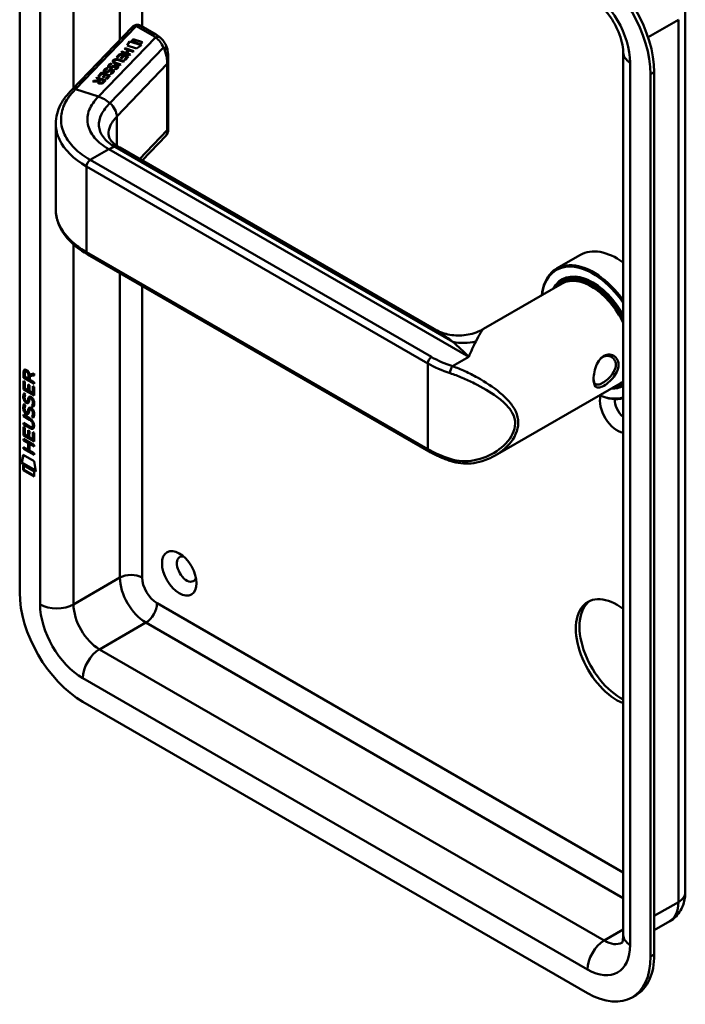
# Model space of a CAD drawing. Header units: millimetres. Extents: x 20 to 833, y 20 to 574.
# Tile 1 of 5: x 179 to 229, y 60 to 135. Entities that reach past the tile are written whole.
import ezdxf

# ---------------------------------------------------------------- set-up
doc = ezdxf.new("R2010")
doc.units = ezdxf.units.MM
doc.header["$LTSCALE"] = 2
doc.layers.add('Sichtbare Kanten(DIN)', color=7, linetype='Continuous', lineweight=50)
doc.layers.add('Sichtbare tangentiale Kanten(DIN)', color=7, linetype='Continuous', lineweight=50)

msp = doc.modelspace()

# ---------------------------------------------------------------- linework, layer by layer
at = {"layer": 'Sichtbare Kanten(DIN)'}
for p, q in [((178.734, 159.083), (178.734, 91.804)), ((229.466, 136.221), (229.466, 68.942)), ((182.696, 130.127), (187.307, 134.929)), ((189.118, 134.348), (187.97, 135.01)), ((186.932, 133.511), (187.103, 133.832)), ((186.935, 133.51), (187.103, 133.826)), ((187.103, 133.832), (188.016, 133.54)), ((187.103, 133.832), (187.103, 133.826)), ((187.103, 133.826), (188.009, 133.536)), ((187.246, 133.837), (187.394, 133.99)), ((187.945, 133.613), (187.246, 133.837)), ((187.251, 133.835), (187.394, 133.984)), ((187.394, 133.99), (188.093, 133.767)), ((187.394, 133.99), (187.394, 133.984)), ((187.394, 133.984), (188.088, 133.762)), ((188.093, 133.767), (187.945, 133.613)), ((186.1, 132.621), (186.362, 132.893)), ((186.105, 132.619), (186.362, 132.887)), ((186.362, 132.893), (187.028, 132.68)), ((186.362, 132.893), (186.362, 132.887)), ((186.362, 132.887), (187.023, 132.675)), ((186.464, 133), (186.513, 133.051)), ((187.131, 132.787), (186.464, 133)), ((186.469, 132.998), (186.513, 133.044)), ((186.513, 133.051), (186.807, 132.957)), ((186.513, 133.051), (186.513, 133.044)), ((186.513, 133.044), (186.807, 132.95)), ((186.715, 133.26), (186.763, 133.311)), ((187.008, 133.166), (186.715, 133.26)), ((186.719, 133.259), (186.763, 133.305)), ((186.763, 133.311), (187.43, 133.098)), ((186.763, 133.311), (186.763, 133.305)), ((186.763, 133.305), (187.425, 133.093)), ((186.807, 132.957), (187.008, 133.166)), ((186.807, 132.95), (187.008, 133.16)), ((186.807, 132.957), (186.807, 132.95)), ((187.091, 133.14), (186.89, 132.93)), ((186.89, 132.93), (187.18, 132.837)), ((186.89, 132.93), (186.89, 132.924)), ((186.89, 132.924), (187.175, 132.832)), ((187.633, 133.287), (186.932, 133.511)), ((187.008, 133.166), (187.008, 133.16)), ((187.381, 133.047), (187.091, 133.14)), ((187.43, 133.098), (187.381, 133.047)), ((188.016, 133.54), (187.633, 133.287)), ((224.734, 132.955), (224.734, 65.676)), ((185.703, 132.145), (185.703, 132.139)), ((185.918, 132.303), (185.918, 132.297)), ((185.952, 132.368), (185.95, 132.367)), ((186.396, 132.022), (186.013, 132.145)), ((186.056, 132.197), (186.445, 132.072)), ((186.056, 132.191), (186.44, 132.067)), ((186.181, 132.595), (186.1, 132.621)), ((186.394, 132.816), (186.181, 132.595)), ((186.647, 132.282), (186.257, 132.407)), ((186.311, 132.456), (186.695, 132.333)), ((186.311, 132.449), (186.69, 132.328)), ((186.608, 132.748), (186.394, 132.816)), ((186.421, 132.553), (186.608, 132.748)), ((186.502, 132.527), (186.421, 132.553)), ((186.426, 132.551), (186.608, 132.741)), ((186.69, 132.722), (186.502, 132.527)), ((186.608, 132.748), (186.608, 132.741)), ((186.695, 132.333), (186.647, 132.282)), ((186.688, 132.436), (186.898, 132.655)), ((186.769, 132.41), (186.688, 132.436)), ((186.898, 132.655), (186.69, 132.722)), ((186.693, 132.434), (186.898, 132.648)), ((187.028, 132.68), (186.769, 132.41)), ((186.898, 132.655), (186.898, 132.648)), ((187.18, 132.837), (187.131, 132.787)), ((190.062, 127.092), (190.062, 132.563)), ((184.712, 131.175), (184.973, 131.447)), ((184.716, 131.173), (184.973, 131.441)), ((184.973, 131.447), (185.64, 131.234)), ((184.973, 131.447), (184.973, 131.441)), ((184.973, 131.441), (185.635, 131.229)), ((185.234, 131.594), (185.234, 131.587)), ((185.289, 131.536), (185.292, 131.535)), ((185.289, 131.536), (185.289, 131.529)), ((185.289, 131.529), (185.292, 131.528)), ((185.37, 131.53), (185.37, 131.524)), ((185.374, 131.802), (185.374, 131.796)), ((185.468, 131.574), (185.468, 131.567)), ((185.505, 131.597), (185.505, 131.59)), ((185.563, 131.937), (185.563, 131.93)), ((185.618, 131.878), (185.621, 131.878)), ((185.618, 131.878), (185.618, 131.872)), ((185.618, 131.872), (185.621, 131.871)), ((185.7, 131.351), (185.634, 131.39)), ((185.679, 131.609), (185.674, 131.608)), ((185.699, 131.873), (185.699, 131.867)), ((185.798, 131.917), (185.798, 131.91)), ((185.826, 131.545), (185.826, 131.548)), ((185.826, 131.538), (185.826, 131.541)), ((185.827, 131.555), (185.827, 131.549)), ((185.835, 131.94), (185.835, 131.933)), ((186.029, 131.694), (185.963, 131.733)), ((186.008, 131.952), (186.003, 131.951)), ((186.155, 131.888), (186.156, 131.891)), ((186.155, 131.881), (186.156, 131.884)), ((186.156, 131.898), (186.156, 131.892)), ((186.445, 132.072), (186.396, 132.022)), ((227.1, 64.206), (227.1, 131.485)), ((184.307, 130.753), (184.363, 130.812)), ((184.688, 130.771), (184.307, 130.753)), ((184.314, 130.754), (184.363, 130.805)), ((184.363, 130.812), (184.727, 130.828)), ((184.363, 130.805), (184.727, 130.822)), ((184.363, 130.812), (184.363, 130.805)), ((184.571, 131.028), (184.62, 131.08)), ((184.837, 130.943), (184.571, 131.028)), ((184.576, 131.027), (184.62, 131.073)), ((184.62, 131.08), (185.287, 130.866)), ((184.62, 131.08), (184.62, 131.073)), ((184.62, 131.073), (185.282, 130.861)), ((184.688, 130.771), (184.688, 130.764)), ((184.793, 131.149), (184.712, 131.175)), ((184.727, 130.828), (184.837, 130.943)), ((184.727, 130.822), (184.837, 130.936)), ((184.727, 130.828), (184.727, 130.822)), ((184.774, 130.741), (184.774, 130.734)), ((185.006, 131.37), (184.793, 131.149)), ((184.919, 130.917), (184.804, 130.797)), ((184.837, 130.943), (184.837, 130.936)), ((185.156, 130.841), (184.919, 130.917)), ((185.22, 131.302), (185.006, 131.37)), ((185.033, 131.107), (185.22, 131.302)), ((185.114, 131.081), (185.033, 131.107)), ((185.038, 131.106), (185.22, 131.295)), ((185.041, 130.721), (185.156, 130.841)), ((185.041, 130.715), (185.156, 130.834)), ((185.301, 131.276), (185.114, 131.081)), ((185.287, 130.866), (185.117, 130.689)), ((185.156, 130.841), (185.156, 130.834)), ((185.22, 131.302), (185.22, 131.295)), ((185.3, 130.99), (185.51, 131.209)), ((185.381, 130.964), (185.3, 130.99)), ((185.51, 131.209), (185.301, 131.276)), ((185.304, 130.988), (185.51, 131.203)), ((185.64, 131.234), (185.381, 130.964)), ((185.51, 131.209), (185.51, 131.203)), ((226.817, 64.043), (226.817, 131.322)), ((181.482, 121.031), (181.482, 127.503)), ((189.894, 126.664), (188.058, 124.751)), ((210.296, 111.912), (186.363, 125.73)), ((209.929, 102.562), (183.908, 117.585)), ((221.471, 117.556), (219.661, 116.511)), ((220.218, 115.677), (220.048, 115.579)), ((220.091, 115.373), (214.086, 111.906)), ((179.02, 108.179), (179.021, 108.608)), ((179.063, 108.204), (179.02, 108.179)), ((179.829, 107.712), (179.02, 108.179)), ((179.063, 108.632), (179.021, 108.608)), ((179.063, 108.204), (179.063, 108.632)), ((179.829, 107.761), (179.063, 108.204)), ((179.119, 108.537), (179.119, 108.247)), ((179.119, 108.247), (179.407, 108.08)), ((179.207, 108.687), (179.164, 108.662)), ((179.407, 108.08), (179.407, 108.37)), ((179.449, 108.105), (179.449, 108.395)), ((179.491, 108.44), (179.829, 108.503)), ((179.829, 108.361), (179.506, 108.301)), ((179.548, 108.325), (179.506, 108.301)), ((179.506, 108.301), (179.506, 108.023)), ((179.829, 108.377), (179.548, 108.325)), ((179.829, 108.503), (179.829, 108.361)), ((179.019, 107.288), (179.02, 107.942)), ((179.02, 107.942), (179.118, 107.885)), ((179.062, 107.313), (179.062, 107.918)), ((179.118, 107.885), (179.118, 107.354)), ((179.371, 107.68), (179.47, 107.623)), ((179.371, 107.208), (179.371, 107.68)), ((179.449, 108.105), (179.407, 108.08)), ((179.414, 107.232), (179.414, 107.656)), ((179.47, 107.623), (179.47, 107.151)), ((179.506, 108.023), (179.829, 107.836)), ((179.729, 107.001), (179.73, 107.538)), ((179.73, 107.538), (179.828, 107.481)), ((179.772, 107.025), (179.772, 107.514)), ((179.828, 107.481), (179.828, 106.82)), ((179.829, 107.836), (179.829, 107.712)), ((224.491, 107.752), (214.966, 102.253)), ((224.734, 107.662), (224.648, 107.612)), ((179.062, 107.313), (179.019, 107.288)), ((179.828, 106.82), (179.019, 107.288)), ((179.828, 106.87), (179.062, 107.313)), ((179.068, 107.007), (179.164, 106.919)), ((179.118, 107.354), (179.371, 107.208)), ((179.414, 107.232), (179.371, 107.208)), ((179.47, 107.151), (179.729, 107.001)), ((179.582, 106.63), (179.54, 106.605)), ((179.656, 106.618), (179.613, 106.593)), ((179.656, 106.618), (179.653, 106.62)), ((179.772, 107.025), (179.729, 107.001)), ((179.067, 106.176), (179.163, 106.088)), ((179.124, 106.54), (179.126, 106.533)), ((179.348, 106.411), (179.306, 106.386)), ((179.351, 106.413), (179.308, 106.388)), ((179.317, 106.397), (179.32, 106.4)), ((179.359, 106.421), (179.362, 106.425)), ((179.613, 106.593), (179.61, 106.595)), ((179.71, 106.07), (179.668, 106.045)), ((179.018, 105.378), (179.484, 105.109)), ((179.018, 105.255), (179.018, 105.378)), ((179.06, 105.279), (179.018, 105.255)), ((179.49, 104.982), (179.018, 105.255)), ((179.06, 105.279), (179.06, 105.354)), ((179.533, 105.006), (179.06, 105.279)), ((179.123, 105.709), (179.125, 105.702)), ((179.347, 105.58), (179.305, 105.555)), ((179.35, 105.581), (179.308, 105.557)), ((179.316, 105.565), (179.319, 105.569)), ((179.359, 105.59), (179.362, 105.594)), ((179.582, 105.798), (179.539, 105.774)), ((179.613, 105.762), (179.61, 105.764)), ((179.655, 105.786), (179.613, 105.762)), ((179.655, 105.786), (179.652, 105.788)), ((179.71, 105.238), (179.667, 105.214)), ((179.017, 103.783), (179.017, 104.437)), ((179.017, 104.437), (179.116, 104.38)), ((179.018, 104.746), (179.49, 104.473)), ((179.018, 104.623), (179.018, 104.746)), ((179.06, 104.648), (179.018, 104.623)), ((179.483, 104.354), (179.018, 104.623)), ((179.059, 103.807), (179.06, 104.412)), ((179.06, 104.648), (179.06, 104.722)), ((179.526, 104.379), (179.06, 104.648)), ((179.116, 104.38), (179.116, 103.849)), ((179.727, 104.457), (179.684, 104.433)), ((179.739, 104.582), (179.739, 104.585)), ((179.782, 104.606), (179.782, 104.609)), ((179.059, 103.807), (179.017, 103.783)), ((179.826, 103.315), (179.017, 103.783)), ((179.826, 103.364), (179.059, 103.807)), ((179.116, 103.849), (179.369, 103.702)), ((179.369, 103.702), (179.369, 104.175)), ((179.369, 104.175), (179.468, 104.118)), ((179.411, 103.727), (179.369, 103.702)), ((179.411, 103.727), (179.411, 104.15)), ((179.468, 104.118), (179.467, 103.645)), ((179.467, 103.645), (179.727, 103.495)), ((179.727, 103.495), (179.727, 104.033)), ((179.727, 104.033), (179.826, 103.976)), ((179.769, 103.52), (179.77, 104.008)), ((179.826, 103.976), (179.826, 103.315)), ((179.016, 103.401), (179.016, 103.524)), ((179.016, 103.524), (179.825, 103.056)), ((179.059, 103.425), (179.016, 103.401)), ((179.368, 103.197), (179.016, 103.401)), ((179.016, 102.769), (179.016, 102.892)), ((179.016, 102.892), (179.368, 102.689)), ((179.058, 102.794), (179.058, 102.868)), ((179.059, 103.425), (179.059, 103.499)), ((179.41, 103.222), (179.059, 103.425)), ((179.41, 103.222), (179.368, 103.197)), ((179.368, 102.689), (179.368, 103.197)), ((179.41, 102.713), (179.41, 103.222)), ((179.469, 103.139), (179.468, 102.631)), ((179.511, 103.164), (179.469, 103.139)), ((179.825, 102.933), (179.469, 103.139)), ((179.825, 102.982), (179.511, 103.164)), ((179.769, 103.52), (179.727, 103.495)), ((179.825, 103.056), (179.825, 102.933)), ((178.866, 101.687), (178.996, 102.309)), ((178.908, 101.712), (179.029, 102.29)), ((178.996, 102.309), (179.846, 101.817)), ((179.058, 102.794), (179.016, 102.769)), ((179.824, 102.301), (179.016, 102.769)), ((179.825, 102.35), (179.058, 102.794)), ((179.41, 102.713), (179.368, 102.689)), ((179.468, 102.631), (179.825, 102.425)), ((179.825, 102.425), (179.824, 102.301)), ((178.908, 101.712), (178.866, 101.687)), ((179.973, 101.047), (178.866, 101.687)), ((179.964, 101.101), (178.908, 101.712)), ((178.995, 101.146), (178.996, 101.519)), ((178.996, 101.519), (179.843, 101.029)), ((179.038, 101.171), (179.038, 101.495)), ((179.846, 101.817), (179.973, 101.047)), ((179.038, 101.171), (178.995, 101.146)), ((179.843, 100.656), (178.995, 101.146)), ((179.843, 100.705), (179.038, 101.171)), ((179.843, 101.029), (179.843, 100.656)), ((183.542, 83.475), (222.009, 61.267)), ((228.276, 66.742), (227.1, 66.063)), ((225.409, 60.93), (225.691, 61.093))]:
    msp.add_line(p, q, dxfattribs=at)
for centre, major_axis, ratio, start_param, end_param in [((222.009, 134.098), (-3.4, 5.889), 0.57735, 3.926991, 5.497787), ((222.291, 134.261), (-3.4, 5.889), 0.57735, 3.926991, 5.497787), ((187.77, 134.433), (-0.076, -0.62), 0.711531, 2.84759, 2.850395), ((187.508, 132.489), (-1.686, -0.2), 0.222773, 6.018982, 6.737446), ((187.508, 132.483), (-1.686, -0.2), 0.222773, 6.018982, 6.248126), ((186.597, 131.541), (-0.7, 0.879), 0.508563, 5.632274, 6.350614), ((186.597, 131.534), (-0.7, 0.879), 0.508563, 5.632274, 6.350614), ((188.859, 127.95), (-2.871, 4.449), 0.191984, 6.053706, 6.328639), ((185.661, 131.714), (0.425, 0.134), 0.323145, 3.032844, 3.554231), ((185.661, 131.707), (0.425, 0.134), 0.323145, 3.032844, 3.554231), ((185.989, 132.056), (-0.424, -0.134), 0.323385, 6.174461, 6.696153), ((185.989, 132.05), (-0.424, -0.134), 0.323385, 6.174461, 6.696153), ((185.689, 131.601), (0.0415, 0.0104), 0.237853, 1.45827, 1.766348), ((185.55, 131.494), (0.276, 0.072), 0.366407, 6.119353, 6.579647), ((185.129, 131.22), (0.695, 0.349), 0.189659, 6.06821, 6.129169), ((185.129, 131.214), (0.695, 0.349), 0.189659, 6.06821, 6.129169), ((185.55, 131.487), (0.276, 0.072), 0.366407, 6.119353, 6.188348), ((186.019, 131.944), (-0.0415, -0.0104), 0.237853, 4.599863, 4.907941), ((185.876, 131.836), (-0.279, -0.072), 0.364474, 2.978881, 3.436713), ((185.406, 131.536), (-0.747, -0.376), 0.181536, 2.935109, 2.99425), ((185.406, 131.53), (-0.747, -0.376), 0.181536, 2.935109, 2.99425), ((185.876, 131.829), (-0.279, -0.072), 0.364474, 2.978881, 3.047498), ((185.202, 130.82), (-0.518, -0.093), 0.376472, 6.070506, 6.901313), ((185.202, 130.814), (-0.518, -0.093), 0.376472, 6.070506, 6.199543), ((184.866, 130.913), (-0.151, 0.213), 0.804515, 2.32247, 3.295215), ((184.866, 130.907), (0.151, -0.213), 0.804515, 5.464063, 6.436807), ((224.271, 112.706), (-2.8, 4.85), 0.57735, 5.38066, 6.283185), ((222.461, 111.661), (-2.8, 4.85), 0.57735, 4.886401, 6.950132), ((222.405, 111.628), (-2.76, 4.78), 0.57735, 4.858262, 6.931502), ((222.405, 111.628), (-2.34, 4.053), 0.57735, 4.716865, 6.63085), ((222.348, 111.596), (-2.3, 3.984), 0.57735, 4.674229, 6.579148), ((222.291, 111.563), (-2.26, 3.914), 0.57735, 4.627908, 6.514127), ((222.433, 111.645), (-2.32, 4.018), 0.57735, 5.502088, 6.538938), ((222.574, 111.726), (-2.32, 4.018), 0.57735, 0.030483, 0.137203), ((222.291, 111.563), (-2.2, 3.811), 0.57735, 4.594939, 6.283185), ((222.518, 111.694), (-2.3, 3.984), 0.57735, 6.063133, 6.283185), ((223.989, 112.543), (1.91, -3.309), 0.57735, 5.557385, 5.557387), ((223.989, 112.543), (1.91, -3.308), 0.57735, 5.639938, 5.639948), ((179.453, 108.092), (-0.285, 0.572), 0.301873, 5.854438, 6.827182), ((179.495, 108.116), (-0.285, 0.572), 0.301873, 5.854438, 6.301654), ((179.059, 108.293), (0.033, 0.522), 0.855294, 5.050754, 5.881562), ((222.574, 111.726), (1.95, -3.377), 0.57735, 6.020614, 6.020667), ((222.631, 111.759), (1.91, -3.308), 0.57735, 6.045552, 6.045809), ((222.291, 111.563), (-2.26, 3.914), 0.57735, 2.42277, 2.422823), ((222.348, 111.596), (2.3, -3.984), 0.57735, 5.546115, 5.546163), ((222.405, 111.628), (2.34, -4.053), 0.57735, 5.52841, 5.528454), ((222.348, 111.596), (2.3, -3.984), 0.57735, 5.735264, 5.73527), ((222.291, 111.563), (-2.26, 3.914), 0.57735, 2.624641, 2.624682), ((222.291, 111.563), (-2.2, 3.811), 0.57735, 2.677751, 2.677873), ((222.574, 111.726), (-2.32, 4.018), 0.57735, 2.582863, 2.582927), ((222.405, 111.628), (2.34, -4.053), 0.57735, 5.935521, 6.27871), ((222.348, 111.596), (2.3, -3.984), 0.57735, 5.987222, 6.321345), ((222.291, 111.563), (2.26, -3.914), 0.57735, 6.052244, 6.367667), ((222.433, 111.645), (2.32, -4.018), 0.57735, 6.027433, 6.275123), ((222.291, 111.563), (2.2, -3.811), 0.57735, 0, 0.11745), ((222.574, 111.726), (2.32, -4.018), 0.57735, 6.145982, 6.216318), ((179.469, 106.175), (0.145, 0.462), 0.615043, 5.609575, 6.130963), ((224.271, 105.684), (0.93, -1.611), 0.57735, 3.6589, 5.857319), ((222.461, 111.661), (2.8, -4.85), 0.57735, 5.616239, 6.109173), ((222.405, 111.628), (2.76, -4.78), 0.57735, 5.634869, 6.137312), ((179.482, 107.349), (0.278, 0.917), 0.281235, 2.669751, 2.730711), ((179.334, 106.678), (0.059, 0.299), 0.72217, 2.211263, 2.671556), ((179.3, 106.414), (0.0248, 0.0325), 0.583914, 4.30859, 4.616668), ((179.343, 106.439), (0.0248, 0.0325), 0.583914, 4.30859, 4.616668), ((179.427, 106.15), (0.145, 0.462), 0.615043, 5.609575, 6.130963), ((224.837, 106.011), (0.53, -0.918), 0.57735, 3.796235, 5.360008), ((179.505, 106.585), (0.304, 0.982), 0.270347, 2.690551, 2.749692), ((179.336, 105.848), (0.062, 0.301), 0.723088, 2.219923, 2.677754), ((179.3, 105.583), (0.0248, 0.0325), 0.583914, 4.30859, 4.616668), ((179.342, 105.607), (0.0248, 0.0325), 0.583914, 4.30859, 4.616668), ((178.403, 104.206), (1.39, 0.562), 0.642557, 6.029314, 6.747778), ((179.427, 105.319), (0.145, 0.462), 0.615351, 5.608827, 6.13052), ((179.469, 105.344), (0.145, 0.462), 0.615351, 5.608827, 6.13052), ((178.404, 106.506), (1.354, -2.201), 0.216413, 5.902022, 6.620361), ((173.111, 114.887), (6.576, -10.453), 0.079405, 6.133619, 6.408552), ((178.446, 106.531), (1.354, -2.201), 0.216413, 5.902022, 6.233391), ((173.154, 114.912), (6.576, -10.453), 0.079405, 6.280171, 6.408552), ((211.733, 102.201), (-0.125, -0.38), 0.405066, 0, 0.002648), ((191.462, 93.6), (-0.53, 0.918), 0.57735, 5.827281, 9.880682), ((183.542, 89.028), (3.4, -5.889), 0.57735, 3.926991, 5.497787), ((224.271, 87.231), (-2.23, 3.862), 0.57735, 5.350526, 8.786641), ((224.554, 87.395), (-2.23, 3.862), 0.57735, 0.06346, 2.413269), ((222.009, 66.819), (3.4, -5.889), 0.57735, 5.497787, 7.068583), ((222.291, 66.982), (3.4, -5.889), 0.57735, 0, 0.785398)]:
    msp.add_ellipse(centre, major_axis=major_axis, ratio=ratio, start_param=start_param, end_param=end_param, dxfattribs=at)
msp.add_ellipse((190.896, 93.273), major_axis=(-0.93, 1.611), ratio=0.57735, dxfattribs=at)
for points, knots in [([(222.381, 137.03), (222.529, 136.945), (222.695, 136.829), (223.046, 136.529), (223.233, 136.342), (223.601, 135.909), (223.781, 135.66), (224.107, 135.127), (224.252, 134.843), (224.485, 134.281), (224.575, 134.003), (224.693, 133.495), (224.724, 133.263), (224.733, 133.027), (224.734, 132.991), (224.734, 132.955)], [4.712389, 4.712389, 4.712389, 4.712389, 4.945101, 4.945101, 5.193081, 5.193081, 5.453577, 5.453577, 5.719578, 5.719578, 5.982715, 5.982715, 6.234734, 6.234734, 6.283185, 6.283185, 6.283185, 6.283185]), ([(187.429, 135.024), (187.421, 135.02), (187.413, 135.015), (187.396, 135.004), (187.388, 134.998), (187.372, 134.987), (187.363, 134.98), (187.347, 134.967), (187.339, 134.96), (187.323, 134.945), (187.315, 134.938), (187.307, 134.929)], [3.1415927, 3.1415927, 3.1415927, 3.1415927, 3.1974432, 3.1974432, 3.2532937, 3.2532937, 3.3091443, 3.3091443, 3.3649948, 3.3649948, 3.4208453, 3.4208453, 3.4208453, 3.4208453]), ([(187.435, 135.028), (187.472, 135.049), (187.511, 135.064), (187.598, 135.087), (187.647, 135.092), (187.753, 135.09), (187.811, 135.078), (187.896, 135.048), (187.926, 135.034), (187.955, 135.019)], [0.0018343, 0.0018343, 0.0018343, 0.0018343, 0.0332915, 0.0332915, 0.0700936, 0.0700936, 0.1136814, 0.1136814, 0.1385701, 0.1385701, 0.1385701, 0.1385701]), ([(189.462, 134.108), (189.441, 134.126), (189.419, 134.144), (189.375, 134.178), (189.353, 134.194), (189.308, 134.227), (189.285, 134.243), (189.238, 134.274), (189.215, 134.289), (189.167, 134.319), (189.143, 134.334), (189.118, 134.348)], [1.3871415, 1.3871415, 1.3871415, 1.3871415, 1.4238724, 1.4238724, 1.4606034, 1.4606034, 1.4973344, 1.4973344, 1.5340654, 1.5340654, 1.5707963, 1.5707963, 1.5707963, 1.5707963]), ([(189.459, 134.11), (189.587, 134.003), (189.695, 133.871), (189.873, 133.575), (189.942, 133.405), (189.994, 133.206), (190, 133.181), (190.006, 133.156)], [0, 0, 0, 0, 0.1398409, 0.1398409, 0.2900964, 0.2900964, 0.3112077, 0.3112077, 0.3112077, 0.3112077]), ([(186.056, 132.197), (186.021, 132.208), (185.986, 132.223), (185.946, 132.25), (185.934, 132.261), (185.92, 132.284), (185.917, 132.296), (185.919, 132.321), (185.925, 132.335), (185.939, 132.354), (185.944, 132.361), (185.95, 132.367)], [0, 0, 0, 0, 0.03013076, 0.03013076, 0.04643109, 0.04643109, 0.06207275, 0.06207275, 0.07997439, 0.07997439, 0.08929735, 0.08929735, 0.08929735, 0.08929735]), ([(185.918, 132.297), (185.918, 132.286), (185.921, 132.276), (185.934, 132.254), (185.946, 132.243), (185.986, 132.216), (186.021, 132.202), (186.056, 132.191)], [-0.06012294, -0.06012294, -0.06012294, -0.06012294, -0.04643109, -0.04643109, -0.03013076, -0.03013076, 0, 0, 0, 0]), ([(181.482, 127.567), (181.482, 128.06), (181.612, 128.561), (182.06, 129.417), (182.374, 129.791), (182.696, 130.127)], [0, 0, 0, 0, 0.585665, 0.585665, 1.084327, 1.084327, 1.084327, 1.084327]), ([(190.062, 127.092), (190.062, 127.078), (190.062, 127.062), (190.059, 127.026), (190.057, 127.007), (190.049, 126.96), (190.043, 126.931), (190.019, 126.856), (189.999, 126.81), (189.954, 126.738), (189.933, 126.709), (189.909, 126.682)], [0.0000336, 0.0000336, 0.0000336, 0.0000336, 0.015542, 0.015542, 0.0309443, 0.0309443, 0.0536686, 0.0536686, 0.0909452, 0.0909452, 0.1178432, 0.1178432, 0.1178432, 0.1178432]), ([(185.507, 126.758), (185.51, 126.575), (185.543, 126.457), (185.773, 126.176), (185.861, 126.088), (186.078, 125.91), (186.211, 125.817), (186.365, 125.728)], [0, 0, 0, 0, 0.4785244, 0.4785244, 0.6584172, 0.6584172, 0.8461037, 0.8461037, 0.8461037, 0.8461037]), ([(183.909, 117.585), (183.288, 117.943), (182.757, 118.37), (181.952, 119.316), (181.671, 119.853), (181.505, 120.611), (181.482, 120.825), (181.482, 121.037)], [0, 0, 0, 0, 0.647433, 0.647433, 1.304459, 1.304459, 1.557865, 1.557865, 1.557865, 1.557865]), ([(210.294, 111.913), (210.623, 111.724), (210.995, 111.578), (211.773, 111.406), (212.189, 111.383), (213.017, 111.469), (213.437, 111.587), (213.905, 111.807), (213.997, 111.855), (214.086, 111.906)], [0, 0, 0, 0, 0.310071, 0.310071, 0.631145, 0.631145, 0.967704, 0.967704, 1.053105, 1.053105, 1.053105, 1.053105]), ([(223.263, 109.852), (223.263, 109.852), (223.263, 109.852), (223.263, 109.852), (223.12, 109.769), (222.858, 109.511), (222.597, 108.947), (222.467, 108.333), (222.467, 107.625), (222.728, 107.344), (223.251, 107.548), (223.874, 108.005), (224.385, 108.734), (224.383, 109.44), (224.132, 109.833), (223.716, 110.006), (223.406, 109.934), (223.263, 109.852)], [-0.000016, -0.000016, -0.000016, -0.000016, 0, 0, 0, 0.151076, 0.302153, 0.453229, 0.604306, 0.906458, 1.057535, 1.208611, 1.510764, 1.66184, 1.812917, 1.963993, 2.115053, 2.115053, 2.115053, 2.115053]), ([(223.163, 109.753), (223.291, 109.827), (223.43, 109.86), (223.563, 109.851), (223.695, 109.843), (223.821, 109.794), (223.922, 109.713), (224.023, 109.631), (224.099, 109.518), (224.137, 109.386), (224.176, 109.253), (224.176, 109.1), (224.137, 108.946), (224.061, 108.639), (223.828, 108.325), (223.563, 108.087), (223.431, 107.968), (223.291, 107.867), (223.163, 107.794), (223.035, 107.72), (222.92, 107.673), (222.824, 107.661), (222.632, 107.635), (222.521, 107.75), (222.484, 107.991), (222.479, 108.023), (222.475, 108.058), (222.473, 108.094)], [0.000016, 0.000016, 0.000016, 0.000016, 0.151076, 0.151076, 0.151076, 0.302153, 0.302153, 0.302153, 0.453229, 0.453229, 0.453229, 0.604306, 0.604306, 0.604306, 0.906458, 0.906458, 0.906458, 1.057535, 1.057535, 1.057535, 1.208611, 1.208611, 1.208611, 1.510764, 1.510764, 1.510764, 1.551106, 1.551106, 1.551106, 1.551106]), ([(222.987, 109.619), (223.042, 109.672), (223.101, 109.717), (223.163, 109.753), (223.163, 109.753), (223.163, 109.753), (223.163, 109.753)], [2.04183857, 2.04183857, 2.04183857, 2.04183857, 2.11506954, 2.11506954, 2.11506954, 2.11508574, 2.11508574, 2.11508574, 2.11508574]), ([(179.277, 106.298), (179.266, 106.305), (179.256, 106.311), (179.248, 106.316), (179.242, 106.321), (179.238, 106.324), (179.234, 106.327)], [-0.01131389, -0.01131389, -0.01131389, -0.01131389, -0.0050221, -0.0050221, -0.0050221, 0, 0, 0, 0]), ([(179.739, 104.585), (179.739, 104.6), (179.738, 104.616), (179.734, 104.663), (179.728, 104.695), (179.707, 104.756), (179.693, 104.784), (179.659, 104.838), (179.639, 104.863), (179.578, 104.925), (179.533, 104.957), (179.49, 104.982)], [-0.133946, -0.133946, -0.133946, -0.133946, -0.1199616, -0.1199616, -0.0931091, -0.0931091, -0.0696466, -0.0696466, -0.0451961, -0.0451961, 0, 0, 0, 0]), ([(179.782, 104.609), (179.782, 104.625), (179.781, 104.64), (179.776, 104.687), (179.77, 104.72), (179.749, 104.781), (179.736, 104.808), (179.702, 104.863), (179.682, 104.887), (179.62, 104.95), (179.575, 104.982), (179.533, 105.006)], [-0.133946, -0.133946, -0.133946, -0.133946, -0.1199616, -0.1199616, -0.0931091, -0.0931091, -0.0696466, -0.0696466, -0.0451961, -0.0451961, 0, 0, 0, 0]), ([(211.608, 101.821), (211.486, 101.861), (211.366, 101.903), (211.129, 101.991), (211.013, 102.037), (210.784, 102.132), (210.672, 102.182), (210.452, 102.284), (210.344, 102.337), (210.133, 102.447), (210.03, 102.503), (209.929, 102.562)], [1.3045023, 1.3045023, 1.3045023, 1.3045023, 1.3577611, 1.3577611, 1.4110199, 1.4110199, 1.4642787, 1.4642787, 1.5175375, 1.5175375, 1.5707963, 1.5707963, 1.5707963, 1.5707963]), ([(214.961, 102.251), (214.467, 101.966), (213.913, 101.765), (212.83, 101.605), (212.285, 101.629), (211.719, 101.786), (211.663, 101.803), (211.608, 101.821)], [0, 0, 0, 0, 0.4643254, 0.4643254, 0.8926559, 0.8926559, 0.939444, 0.939444, 0.939444, 0.939444]), ([(229.466, 68.942), (229.466, 68.8), (229.456, 68.655), (229.411, 68.355), (229.376, 68.2), (229.271, 67.886), (229.2, 67.726), (229.013, 67.41), (228.897, 67.255), (228.617, 66.972), (228.454, 66.845), (228.276, 66.742)], [6.2831853, 6.2831853, 6.2831853, 6.2831853, 6.4402649, 6.4402649, 6.5973446, 6.5973446, 6.7544242, 6.7544242, 6.9115038, 6.9115038, 7.0685835, 7.0685835, 7.0685835, 7.0685835]), ([(224.734, 65.676), (224.734, 65.561), (224.726, 65.46), (224.701, 65.293), (224.684, 65.227), (224.653, 65.133), (224.638, 65.105), (224.627, 65.086), (224.625, 65.084), (224.625, 65.084)], [0, 0, 0, 0, 0.1570796, 0.1570796, 0.3141593, 0.3141593, 0.4712389, 0.4712389, 0.5456013, 0.5456013, 0.5456013, 0.5456013])]:
    msp.add_open_spline(points, degree=3, knots=knots, dxfattribs=at)
for points in [[(190.007, 133.151), (190.047, 132.967), (190.062, 132.77), (190.062, 132.567)], [(185.558, 132.065), (185.607, 132.107), (185.687, 132.14), (185.703, 132.145)], [(185.558, 132.059), (185.607, 132.101), (185.687, 132.134), (185.703, 132.139)], [(185.703, 132.145), (185.707, 132.143), (185.778, 132.106), (185.778, 132.106)], [(185.703, 132.139), (185.706, 132.137), (185.752, 132.113), (185.77, 132.103)], [(190.062, 132.563), (190.062, 132.564), (190.062, 132.565), (190.062, 132.567)], [(185.142, 131.585), (185.14, 131.618), (185.156, 131.651), (185.191, 131.688)], [(185.142, 131.588), (185.143, 131.618), (185.159, 131.648), (185.191, 131.681)], [(185.272, 131.477), (185.2, 131.494), (185.147, 131.528), (185.142, 131.585)], [(185.191, 131.688), (185.202, 131.699), (185.214, 131.71), (185.228, 131.722)], [(185.191, 131.681), (185.202, 131.692), (185.214, 131.703), (185.228, 131.716)], [(185.228, 131.722), (185.278, 131.765), (185.358, 131.797), (185.374, 131.802)], [(185.228, 131.716), (185.278, 131.758), (185.358, 131.791), (185.374, 131.796)], [(185.329, 131.706), (185.27, 131.667), (185.234, 131.629), (185.234, 131.595)], [(185.392, 131.475), (185.357, 131.467), (185.317, 131.467), (185.272, 131.477)], [(185.292, 131.535), (185.32, 131.526), (185.342, 131.524), (185.37, 131.53)], [(185.292, 131.528), (185.32, 131.519), (185.342, 131.518), (185.37, 131.524)], [(185.448, 131.763), (185.448, 131.763), (185.38, 131.74), (185.329, 131.706)], [(185.37, 131.53), (185.398, 131.537), (185.43, 131.551), (185.468, 131.574)], [(185.37, 131.524), (185.398, 131.53), (185.43, 131.545), (185.468, 131.567)], [(185.374, 131.802), (185.378, 131.8), (185.448, 131.763), (185.448, 131.763)], [(185.374, 131.796), (185.377, 131.794), (185.423, 131.77), (185.441, 131.76)], [(185.565, 131.551), (185.498, 131.508), (185.447, 131.487), (185.392, 131.475)], [(185.468, 131.574), (185.474, 131.577), (185.505, 131.597), (185.505, 131.597)], [(185.468, 131.567), (185.474, 131.571), (185.505, 131.59), (185.505, 131.59)], [(185.472, 131.928), (185.469, 131.961), (185.485, 131.994), (185.52, 132.03)], [(185.471, 131.931), (185.473, 131.961), (185.488, 131.991), (185.52, 132.024)], [(185.601, 131.82), (185.529, 131.836), (185.476, 131.871), (185.472, 131.928)], [(185.505, 131.597), (185.549, 131.625), (185.585, 131.643), (185.62, 131.656)], [(185.505, 131.59), (185.549, 131.619), (185.585, 131.636), (185.62, 131.649)], [(185.52, 132.03), (185.531, 132.042), (185.543, 132.053), (185.558, 132.065)], [(185.52, 132.024), (185.531, 132.035), (185.543, 132.046), (185.558, 132.059)], [(185.658, 132.049), (185.599, 132.01), (185.564, 131.972), (185.563, 131.938)], [(185.674, 131.608), (185.644, 131.598), (185.61, 131.58), (185.565, 131.551)], [(185.722, 131.818), (185.686, 131.81), (185.646, 131.81), (185.601, 131.82)], [(185.62, 131.656), (185.674, 131.675), (185.74, 131.682), (185.814, 131.658)], [(185.62, 131.649), (185.674, 131.669), (185.74, 131.676), (185.814, 131.651)], [(185.621, 131.878), (185.649, 131.868), (185.671, 131.867), (185.699, 131.873)], [(185.621, 131.871), (185.649, 131.862), (185.671, 131.861), (185.699, 131.867)], [(185.634, 131.39), (185.634, 131.39), (185.704, 131.425), (185.73, 131.441)], [(185.64, 131.386), (185.657, 131.395), (185.709, 131.421), (185.73, 131.434)], [(185.778, 132.106), (185.778, 132.106), (185.709, 132.083), (185.658, 132.049)], [(185.806, 131.592), (185.78, 131.611), (185.731, 131.62), (185.692, 131.612)], [(185.699, 131.873), (185.727, 131.88), (185.759, 131.894), (185.798, 131.917)], [(185.699, 131.867), (185.727, 131.873), (185.759, 131.887), (185.798, 131.91)], [(185.894, 131.894), (185.827, 131.851), (185.776, 131.83), (185.722, 131.818)], [(185.73, 131.441), (185.777, 131.47), (185.808, 131.5), (185.822, 131.533)], [(185.73, 131.434), (185.777, 131.463), (185.808, 131.493), (185.822, 131.527)], [(185.834, 131.427), (185.812, 131.41), (185.776, 131.385), (185.737, 131.367)], [(185.798, 131.917), (185.803, 131.92), (185.834, 131.939), (185.835, 131.94)], [(185.798, 131.91), (185.803, 131.914), (185.834, 131.933), (185.835, 131.933)], [(185.814, 131.658), (185.837, 131.65), (185.841, 131.648), (185.848, 131.645)], [(185.814, 131.651), (185.837, 131.644), (185.841, 131.641), (185.848, 131.638)], [(185.92, 131.541), (185.91, 131.502), (185.886, 131.468), (185.834, 131.427)], [(185.835, 131.94), (185.878, 131.968), (185.914, 131.986), (185.95, 131.998)], [(185.835, 131.933), (185.878, 131.961), (185.914, 131.979), (185.95, 131.992)], [(185.848, 131.645), (185.896, 131.624), (185.931, 131.587), (185.92, 131.541)], [(185.848, 131.638), (185.889, 131.62), (185.92, 131.591), (185.922, 131.555)], [(186.003, 131.951), (185.973, 131.941), (185.939, 131.923), (185.894, 131.894)], [(185.95, 131.998), (186.004, 132.018), (186.07, 132.025), (186.143, 132.001)], [(185.95, 131.992), (186.004, 132.012), (186.07, 132.018), (186.143, 131.994)], [(185.963, 131.733), (185.963, 131.733), (186.033, 131.768), (186.059, 131.784)], [(185.969, 131.729), (185.987, 131.738), (186.038, 131.764), (186.059, 131.777)], [(186.135, 131.935), (186.109, 131.954), (186.06, 131.963), (186.021, 131.955)], [(186.066, 131.71), (186.055, 131.704), (186.029, 131.694), (186.029, 131.694)], [(186.059, 131.784), (186.107, 131.813), (186.137, 131.843), (186.151, 131.876)], [(186.059, 131.777), (186.107, 131.806), (186.137, 131.836), (186.151, 131.87)], [(186.163, 131.77), (186.141, 131.753), (186.105, 131.728), (186.066, 131.71)], [(186.143, 132.001), (186.167, 131.993), (186.171, 131.991), (186.178, 131.988)], [(186.143, 131.994), (186.167, 131.987), (186.171, 131.984), (186.178, 131.981)], [(186.249, 131.884), (186.239, 131.845), (186.215, 131.811), (186.163, 131.77)], [(186.178, 131.988), (186.226, 131.966), (186.26, 131.93), (186.249, 131.884)], [(186.178, 131.981), (186.218, 131.963), (186.249, 131.934), (186.251, 131.898)], [(184.804, 130.797), (184.769, 130.761), (184.747, 130.71), (184.844, 130.679)], [(184.774, 130.734), (184.774, 130.711), (184.792, 130.689), (184.844, 130.673)], [(185.117, 130.689), (185.057, 130.631), (184.943, 130.586), (184.8, 130.632)], [(185.737, 131.367), (185.726, 131.362), (185.7, 131.351), (185.7, 131.351)], [(181.482, 127.567), (181.482, 127.565), (181.482, 127.564), (181.482, 127.563)], [(189.895, 126.665), (189.894, 126.665), (189.894, 126.664), (189.894, 126.664)], [(214.086, 111.906), (214.086, 111.906), (214.086, 111.906), (214.086, 111.906)], [(179.021, 108.608), (179.025, 108.75), (179.09, 108.863), (179.264, 108.763)], [(179.063, 108.632), (179.065, 108.701), (179.081, 108.763), (179.117, 108.797)], [(179.407, 108.37), (179.407, 108.459), (179.383, 108.58), (179.265, 108.648)], [(179.449, 108.395), (179.45, 108.484), (179.425, 108.604), (179.307, 108.672)], [(179.033, 106.545), (179.007, 106.638), (178.999, 106.719), (179.011, 106.819)], [(179.011, 106.819), (179.016, 106.862), (179.028, 106.923), (179.048, 106.968)], [(179.075, 106.569), (179.05, 106.662), (179.042, 106.743), (179.054, 106.844)], [(179.048, 106.968), (179.053, 106.981), (179.068, 107.007), (179.068, 107.007)], [(179.054, 106.844), (179.058, 106.885), (179.07, 106.944), (179.089, 106.988)], [(179.12, 106.793), (179.102, 106.721), (179.1, 106.649), (179.117, 106.568)], [(179.164, 106.919), (179.164, 106.919), (179.13, 106.832), (179.12, 106.793)], [(179.371, 106.54), (179.395, 106.647), (179.424, 106.699), (179.464, 106.731)], [(179.414, 106.565), (179.435, 106.661), (179.461, 106.713), (179.495, 106.745)], [(179.464, 106.731), (179.49, 106.751), (179.527, 106.754), (179.578, 106.732)], [(179.61, 106.595), (179.576, 106.615), (179.554, 106.617), (179.533, 106.601)], [(179.578, 106.732), (179.659, 106.698), (179.739, 106.619), (179.794, 106.484)], [(179.653, 106.62), (179.622, 106.638), (179.601, 106.641), (179.582, 106.63)], [(179.032, 105.713), (179.007, 105.807), (178.999, 105.888), (179.011, 105.988)], [(179.011, 105.988), (179.016, 106.03), (179.027, 106.091), (179.047, 106.136)], [(179.191, 106.303), (179.128, 106.35), (179.063, 106.435), (179.033, 106.545)], [(179.075, 105.738), (179.049, 105.831), (179.041, 105.912), (179.053, 106.012)], [(179.047, 106.136), (179.053, 106.149), (179.067, 106.176), (179.067, 106.176)], [(179.053, 106.012), (179.058, 106.054), (179.069, 106.112), (179.088, 106.157)], [(179.234, 106.327), (179.171, 106.375), (179.106, 106.46), (179.075, 106.569)], [(179.119, 105.961), (179.101, 105.889), (179.1, 105.817), (179.116, 105.737)], [(179.163, 106.088), (179.163, 106.088), (179.129, 106.001), (179.119, 105.961)], [(179.184, 106.431), (179.225, 106.387), (179.278, 106.368), (179.308, 106.388)], [(179.235, 106.273), (179.207, 106.29), (179.201, 106.296), (179.191, 106.303)], [(179.413, 106.29), (179.38, 106.24), (179.325, 106.22), (179.235, 106.273)], [(179.396, 106.269), (179.366, 106.262), (179.327, 106.269), (179.277, 106.298)], [(179.32, 106.4), (179.339, 106.425), (179.356, 106.469), (179.371, 106.54)], [(179.348, 106.411), (179.349, 106.411), (179.35, 106.412), (179.351, 106.413)], [(179.362, 106.425), (179.382, 106.45), (179.398, 106.494), (179.414, 106.565)], [(179.371, 105.709), (179.394, 105.815), (179.423, 105.868), (179.463, 105.899)], [(179.467, 106.436), (179.452, 106.366), (179.434, 106.323), (179.413, 106.29)], [(179.413, 105.733), (179.434, 105.83), (179.46, 105.882), (179.494, 105.914)], [(179.463, 105.899), (179.489, 105.92), (179.526, 105.922), (179.577, 105.901)], [(179.481, 106.493), (179.479, 106.484), (179.467, 106.436), (179.467, 106.436)], [(179.533, 106.601), (179.513, 106.584), (179.496, 106.548), (179.481, 106.493)], [(179.577, 105.901), (179.658, 105.867), (179.738, 105.788), (179.793, 105.653)], [(179.668, 106.045), (179.668, 106.045), (179.712, 106.103), (179.728, 106.186)], [(179.772, 105.957), (179.766, 105.961), (179.668, 106.045), (179.668, 106.045)], [(179.71, 106.07), (179.71, 106.07), (179.754, 106.127), (179.771, 106.211)], [(179.795, 105.998), (179.764, 106.024), (179.71, 106.07), (179.71, 106.07)], [(179.728, 106.186), (179.748, 106.284), (179.748, 106.374), (179.718, 106.456)], [(179.771, 106.211), (179.79, 106.308), (179.79, 106.398), (179.76, 106.48)], [(179.836, 106.154), (179.827, 106.051), (179.782, 105.969), (179.772, 105.957)], [(179.794, 106.484), (179.825, 106.407), (179.84, 106.327), (179.84, 106.239)], [(179.84, 106.239), (179.84, 106.211), (179.838, 106.184), (179.836, 106.154)], [(179.191, 105.471), (179.128, 105.519), (179.063, 105.604), (179.032, 105.713)], [(179.233, 105.496), (179.17, 105.543), (179.105, 105.628), (179.075, 105.738)], [(179.183, 105.599), (179.225, 105.556), (179.278, 105.537), (179.308, 105.557)], [(179.234, 105.442), (179.206, 105.459), (179.2, 105.464), (179.191, 105.471)], [(179.277, 105.466), (179.248, 105.483), (179.242, 105.489), (179.233, 105.496)], [(179.412, 105.459), (179.379, 105.409), (179.324, 105.389), (179.234, 105.442)], [(179.395, 105.438), (179.365, 105.43), (179.326, 105.437), (179.277, 105.466)], [(179.319, 105.569), (179.339, 105.594), (179.355, 105.638), (179.371, 105.709)], [(179.347, 105.58), (179.348, 105.58), (179.349, 105.581), (179.35, 105.581)], [(179.362, 105.594), (179.381, 105.618), (179.397, 105.662), (179.413, 105.733)], [(179.467, 105.604), (179.451, 105.535), (179.433, 105.491), (179.412, 105.459)], [(179.48, 105.661), (179.478, 105.653), (179.467, 105.605), (179.467, 105.604)], [(179.533, 105.77), (179.513, 105.752), (179.496, 105.717), (179.48, 105.661)], [(179.61, 105.764), (179.575, 105.784), (179.554, 105.785), (179.533, 105.77)], [(179.652, 105.788), (179.621, 105.806), (179.601, 105.809), (179.582, 105.798)], [(179.667, 105.214), (179.667, 105.214), (179.711, 105.271), (179.728, 105.355)], [(179.772, 105.125), (179.766, 105.13), (179.667, 105.214), (179.667, 105.214)], [(179.71, 105.238), (179.71, 105.238), (179.753, 105.296), (179.77, 105.379)], [(179.794, 105.166), (179.764, 105.192), (179.71, 105.238), (179.71, 105.238)], [(179.728, 105.355), (179.747, 105.452), (179.747, 105.542), (179.717, 105.624)], [(179.77, 105.379), (179.79, 105.477), (179.79, 105.567), (179.76, 105.649)], [(179.835, 105.323), (179.827, 105.22), (179.782, 105.138), (179.772, 105.125)], [(179.793, 105.653), (179.824, 105.576), (179.839, 105.495), (179.839, 105.407)], [(179.839, 105.407), (179.839, 105.38), (179.837, 105.353), (179.835, 105.323)], [(214.961, 102.251), (214.963, 102.252), (214.965, 102.253), (214.966, 102.254)]]:
    msp.add_open_spline(points, degree=3, dxfattribs=at)
at = {"layer": 'Sichtbare tangentiale Kanten(DIN)'}
for p, q in [((180.289, 158.185), (180.289, 90.906)), ((182.835, 130.271), (182.835, 158.185)), ((186.37, 157.821), (186.37, 133.954)), ((188.068, 134.954), (188.068, 156.841)), ((228.938, 135.486), (226.629, 134.153)), ((228.938, 135.486), (228.938, 68.207)), ((182.985, 130.177), (187.596, 134.979)), ((187.629, 135.005), (188.818, 134.318)), ((184.734, 129.617), (189.076, 134.139)), ((185.609, 129.118), (189.683, 133.362)), ((185.869, 132.394), (185.869, 132.387)), ((186.056, 132.197), (186.056, 132.191)), ((186.311, 132.456), (186.311, 132.449)), ((190.058, 127.209), (190.058, 132.26)), ((225.261, 64.941), (225.261, 132.22)), ((185.191, 131.688), (185.191, 131.681)), ((185.228, 131.722), (185.228, 131.716)), ((185.292, 131.535), (185.292, 131.528)), ((185.52, 132.03), (185.52, 132.024)), ((185.558, 132.065), (185.558, 132.059)), ((185.62, 131.656), (185.62, 131.649)), ((185.621, 131.878), (185.621, 131.871)), ((185.73, 131.441), (185.73, 131.434)), ((185.814, 131.658), (185.814, 131.651)), ((185.822, 131.533), (185.822, 131.527)), ((185.826, 131.548), (185.826, 131.541)), ((185.826, 131.545), (185.826, 131.538)), ((185.848, 131.645), (185.848, 131.638)), ((185.95, 131.998), (185.95, 131.992)), ((186.059, 131.784), (186.059, 131.777)), ((186.134, 128.102), (189.983, 132.112)), ((186.143, 132.001), (186.143, 131.994)), ((186.151, 131.876), (186.151, 131.87)), ((186.155, 131.888), (186.155, 131.881)), ((186.156, 131.891), (186.156, 131.884)), ((186.178, 131.988), (186.178, 131.981)), ((189.983, 132.112), (189.983, 127.061)), ((226.817, 131.322), (227.1, 131.485)), ((184.844, 130.679), (184.844, 130.673)), ((185.041, 130.721), (185.041, 130.715)), ((182.835, 130.192), (182.835, 130.193)), ((182.985, 130.177), (184.734, 129.617)), ((186.134, 128.102), (186.134, 125.875)), ((187.87, 124.86), (189.983, 127.061)), ((185.522, 125.607), (184.108, 124.79)), ((212.958, 109.767), (185.522, 125.607)), ((211.749, 110.915), (185.993, 125.785)), ((186.134, 125.795), (186.134, 125.795)), ((210.129, 109.767), (184.108, 124.79)), ((188.068, 124.746), (188.068, 124.762)), ((183.825, 124.3), (209.846, 109.277)), ((183.825, 124.3), (183.825, 117.768)), ((182.835, 118.464), (182.835, 118.466)), ((182.835, 90.906), (182.835, 118.353)), ((209.846, 102.745), (183.825, 117.768)), ((186.37, 116.163), (186.37, 92.947)), ((188.068, 92.947), (188.068, 115.183)), ((212.958, 109.767), (211.733, 109.059)), ((223.263, 109.851), (223.164, 109.753)), ((209.846, 109.277), (209.846, 102.745)), ((179.307, 108.672), (179.265, 108.648)), ((179.449, 108.395), (179.407, 108.37)), ((179.054, 106.844), (179.011, 106.819)), ((179.087, 106.99), (179.048, 106.968)), ((179.483, 106.742), (179.464, 106.731)), ((179.653, 106.62), (179.61, 106.595)), ((179.053, 106.012), (179.011, 105.988)), ((179.075, 106.569), (179.033, 106.545)), ((179.086, 106.159), (179.047, 106.136)), ((179.234, 106.327), (179.191, 106.303)), ((179.277, 106.298), (179.235, 106.273)), ((179.359, 106.421), (179.317, 106.397)), ((179.362, 106.425), (179.32, 106.4)), ((179.414, 106.565), (179.371, 106.54)), ((179.483, 105.91), (179.463, 105.899)), ((179.76, 106.48), (179.718, 106.456)), ((179.771, 106.211), (179.728, 106.186)), ((179.075, 105.738), (179.032, 105.713)), ((179.233, 105.496), (179.191, 105.471)), ((179.277, 105.466), (179.234, 105.442)), ((179.359, 105.59), (179.316, 105.565)), ((179.362, 105.594), (179.319, 105.569)), ((179.413, 105.733), (179.371, 105.709)), ((179.652, 105.788), (179.61, 105.764)), ((179.76, 105.649), (179.717, 105.624)), ((179.77, 105.379), (179.728, 105.355)), ((179.526, 104.379), (179.483, 104.354)), ((179.533, 105.006), (179.49, 104.982)), ((179.782, 104.609), (179.739, 104.585)), ((179.782, 104.606), (179.739, 104.582)), ((186.37, 92.947), (182.835, 90.906)), ((224.734, 70.471), (189.199, 90.987)), ((188.35, 89.517), (184.815, 87.476)), ((188.35, 89.517), (224.734, 68.511)), ((223.281, 65.268), (184.815, 87.476)), ((183.542, 85.272), (222.009, 63.063)), ((228.938, 68.207), (227.1, 67.145)), ((224.734, 66.106), (223.281, 65.268)), ((226.817, 64.043), (227.1, 64.206))]:
    msp.add_line(p, q, dxfattribs=at)
for centre, major_axis, ratio, start_param, end_param in [((222.009, 134.098), (-2.3, 3.984), 0.57735, 3.926991, 5.497787), ((187.596, 134.652), (-0.289, 0.277), 0.714124, 5.313402, 6.283185), ((187.629, 134.678), (-0.2, 0.346), 0.57735, 5.497787, 6.283185), ((187.77, 134.923), (0.2, 0), 0.57735, 2.356194, 2.635447), ((187.77, 134.433), (-0.076, -0.62), 0.711531, 2.850395, 3.63299), ((188.818, 133.828), (0.3, 0.52), 0.57735, 0, 0.785398), ((187.262, 133.42), (2.2, 0), 0.57735, 0.601743, 0.785398), ((189.076, 133.649), (0.386, 0.459), 0.673079, 0.007003, 0.895715), ((189.421, 133.022), (0.586, 0.13), 0.549595, 6.281526, 7.272053), ((226.534, 132.955), (-1.8, 0), 0.57735, 0, 0.785398), ((189.459, 132.279), (0.6, 0), 0.57735, 5.77704, 6.225543), ((182.985, 129.85), (-0.289, 0.277), 0.714124, 5.313402, 6.282329), ((184.734, 127.984), (1.443, -1.385), 0.714124, 1.64821, 2.171809), ((185.084, 128.437), (0.866, -0.831), 0.714124, 0.601013, 1.64821), ((189.459, 127.229), (0.6, 0), 0.57735, 5.77704, 6.225543), ((185.522, 123.974), (-1, -1.732), 0.57735, 3.587154, 3.926991), ((185.663, 124.517), (0.7, 1.212), 0.57735, 0, 0.445561), ((184.108, 124.464), (0.2, 0.346), 0.57735, 0.785398, 2.356194), ((184.108, 117.932), (-0.2, -0.346), 0.57735, 5.497787, 6.283185), ((212.692, 114.539), (3.898, 0.899), 0.920627, 4.264207, 4.705279), ((210.129, 109.44), (0.2, 0.346), 0.57735, 0.785398, 2.356194), ((215.503, 112.869), (-7.6, 0), 0.57735, 0.785398, 1.051692), ((215.503, 112.543), (8, 0), 0.57735, 3.926991, 4.193285), ((211.733, 108.733), (0.125, 0.38), 0.405066, 0.683455, 2.254251), ((210.129, 102.908), (-0.2, -0.346), 0.57735, 5.497787, 6.283185), ((215.503, 106.011), (-8, 0), 0.57735, 0.785398, 1.051692), ((211.733, 102.201), (-0.125, -0.38), 0.405066, 5.395844, 6.283185), ((187.219, 92.457), (1.2, 0), 0.57735, 0.785398, 2.356194), ((188.35, 91.804), (1.4, -2.425), 0.57735, 3.926991, 5.497787), ((189.199, 92.294), (-0.8, 1.386), 0.57735, 0.785398, 2.356194), ((183.542, 89.028), (2.3, -3.984), 0.57735, 3.926991, 5.497787), ((181.562, 91.64), (1.8, 0), 0.57735, 3.926991, 5.497787), ((184.815, 89.762), (-1.4, 2.425), 0.57735, 0.785398, 2.356194), ((188.35, 90.497), (0.6, 1.039), 0.57735, 3.926991, 5.497787), ((184.815, 86.007), (0.9, 1.559), 0.57735, 0.785398, 2.356194), ((227.666, 68.942), (1.8, 0), 0.57735, 5.497787, 6.283185), ((226.676, 69.513), (1.6, -2.771), 0.57735, 0, 0.785398), ((226.534, 65.676), (-1.8, 0), 0.57735, 0, 0.785398), ((223.281, 63.798), (0.9, 1.559), 0.57735, 0.785398, 2.356194), ((222.009, 66.819), (2.3, -3.984), 0.57735, 5.497787, 7.068583), ((223.281, 67.554), (1.4, -2.425), 0.57735, 5.497787, 6.252468)]:
    msp.add_ellipse(centre, major_axis=major_axis, ratio=ratio, start_param=start_param, end_param=end_param, dxfattribs=at)
msp.add_open_spline([(189.076, 134.139), (189.352, 133.96), (189.559, 133.671), (189.683, 133.362)], degree=3, dxfattribs=at)
for points, knots in [([(189.683, 133.362), (189.791, 133.17), (189.871, 132.946), (189.922, 132.699), (189.935, 132.637), (189.945, 132.574), (189.954, 132.508), (189.973, 132.377), (189.983, 132.235), (189.983, 132.112)], [-0.1990841, -0.1990841, -0.1990841, -0.1990841, -0.0853218, -0.0853218, -0.0853218, -0.0568812, -0.0568812, -0.0568812, 0, 0, 0, 0]), ([(190.058, 132.26), (190.058, 132.321), (190.061, 132.43), (190.062, 132.538), (190.062, 132.563)], [0, 0, 0, 0, 0.05688117, 0.07342007, 0.07342007, 0.07342007, 0.07342007]), ([(184.108, 124.79), (183.647, 125.056), (182.835, 125.665), (182.072, 126.717), (181.796, 127.854), (181.995, 128.797), (182.347, 129.425), (182.574, 129.727), (182.718, 129.896), (182.795, 129.979), (182.885, 130.072), (182.935, 130.124), (182.985, 130.177)], [0, 0, 0, 0, 0.488541, 0.977083, 1.465624, 1.954165, 2.198436, 2.320571, 2.381639, 2.442706, 2.442706, 2.520183, 2.520183, 2.520183, 2.520183]), ([(185.522, 125.607), (185.081, 125.861), (184.344, 126.463), (183.83, 127.522), (183.927, 128.625), (184.431, 129.301), (184.734, 129.617)], [0, 0, 0, 0, 0.249467, 0.499075, 0.749459, 1, 1, 1, 1]), ([(185.993, 125.785), (185.62, 126.001), (185.014, 126.51), (184.686, 127.386), (184.817, 127.984), (185.116, 128.565), (185.347, 128.846), (185.609, 129.118)], [0, 0, 0, 0, 0.246135, 0.493549, 0.746578, 0.748863, 1, 1, 1, 1]), ([(185.507, 126.758), (185.504, 126.96), (185.593, 127.438), (185.913, 127.872), (186.134, 128.102)], [0.5655008, 0.5655008, 0.5655008, 0.5655008, 0.7488633, 1, 1, 1, 1]), ([(181.482, 127.563), (181.482, 127.548), (181.483, 127.533), (181.483, 127.518), (181.49, 127.12), (181.586, 126.723), (181.77, 126.34), (182.137, 125.573), (182.851, 124.863), (183.825, 124.3)], [-1.486415, -1.486415, -1.486415, -1.486415, -1.468077, -1.468077, -1.468077, -0.978718, -0.978718, -0.978718, 0, 0, 0, 0]), ([(189.983, 127.061), (189.983, 126.937), (189.973, 126.846), (189.955, 126.781), (189.94, 126.727), (189.92, 126.691), (189.895, 126.665)], [-0.1988774, -0.1988774, -0.1988774, -0.1988774, -0.1420553, -0.1420553, -0.1420553, -0.0952441, -0.0952441, -0.0952441, -0.0952441]), ([(190.062, 127.092), (190.062, 127.094), (190.062, 127.097), (190.062, 127.101), (190.061, 127.116), (190.058, 127.147), (190.058, 127.209)], [0.12573332, 0.12573332, 0.12573332, 0.12573332, 0.14205527, 0.14205527, 0.14205527, 0.19887737, 0.19887737, 0.19887737, 0.19887737]), ([(183.825, 117.768), (183.479, 117.968), (182.525, 118.63), (181.668, 119.753), (181.483, 120.677), (181.482, 121.031)], [-2.520183, -2.520183, -2.520183, -2.520183, -2.171225, -1.473309, -1.038655, -1.038655, -1.038655, -1.038655]), ([(210.297, 111.912), (210.434, 111.832), (210.91, 111.54), (211.402, 111.187), (211.749, 110.915)], [11.1132967, 11.1132967, 11.1132967, 11.1132967, 11.3712699, 11.9898484, 11.9898484, 11.9898484, 11.9898484]), ([(213.492, 110.944), (213.629, 111.212), (213.866, 111.655), (214.034, 111.876), (214.086, 111.906), (214.086, 111.906)], [-11.989848, -11.989848, -11.989848, -11.989848, -11.37127, -10.752691, -10.74757, -10.74757, -10.74757, -10.74757]), ([(211.749, 110.915), (212.146, 110.572), (212.552, 110.185), (212.956, 109.769), (212.957, 109.768), (212.958, 109.767)], [6.620284, 6.620284, 6.620284, 6.620284, 7.3994919, 7.3994919, 7.4015151, 7.4015151, 7.4015151, 7.4015151]), ([(212.958, 109.767), (212.958, 109.768), (212.959, 109.769), (213.139, 110.213), (213.321, 110.611), (213.492, 110.944)], [-7.4015151, -7.4015151, -7.4015151, -7.4015151, -7.3994919, -7.3994919, -6.620284, -6.620284, -6.620284, -6.620284]), ([(214.966, 102.254), (215.092, 102.326), (215.744, 102.747), (216.513, 103.572), (216.803, 104.76), (216.626, 105.482), (216.326, 106.007), (215.947, 106.497), (215.12, 107.276), (213.94, 108.049), (212.675, 108.694), (212.038, 108.953), (211.733, 109.059)], [-2.560059, -2.560059, -2.560059, -2.560059, -2.447238, -1.957791, -1.713067, -1.468343, -1.345981, -1.223619, -0.978895, -0.489448, -0.244724, 0, 0, 0, 0]), ([(211.534, 108.532), (211.833, 108.434), (212.144, 108.315), (212.456, 108.184), (212.768, 108.053), (213.08, 107.908), (213.386, 107.755), (213.998, 107.449), (214.586, 107.108), (215.098, 106.732), (215.354, 106.545), (215.591, 106.348), (215.797, 106.138), (215.9, 106.033), (215.995, 105.924), (216.08, 105.811), (216.166, 105.698), (216.241, 105.581), (216.303, 105.46), (216.428, 105.217), (216.499, 104.957), (216.498, 104.69), (216.497, 104.424), (216.424, 104.152), (216.301, 103.896), (216.054, 103.384), (215.608, 102.938), (215.093, 102.593), (214.579, 102.248), (213.997, 102.002), (213.386, 101.89), (213.081, 101.834), (212.769, 101.811), (212.457, 101.828), (212.145, 101.845), (211.833, 101.902), (211.534, 102)], [0, 0, 0, 0, 0.244724, 0.244724, 0.244724, 0.489448, 0.489448, 0.489448, 0.978895, 0.978895, 0.978895, 1.223619, 1.223619, 1.223619, 1.345981, 1.345981, 1.345981, 1.468343, 1.468343, 1.468343, 1.713067, 1.713067, 1.713067, 1.957791, 1.957791, 1.957791, 2.447238, 2.447238, 2.447238, 2.936686, 2.936686, 2.936686, 3.18141, 3.18141, 3.18141, 3.426133, 3.426133, 3.426133, 3.426133])]:
    msp.add_open_spline(points, degree=3, knots=knots, dxfattribs=at)

doc.saveas('drawing.dxf')
